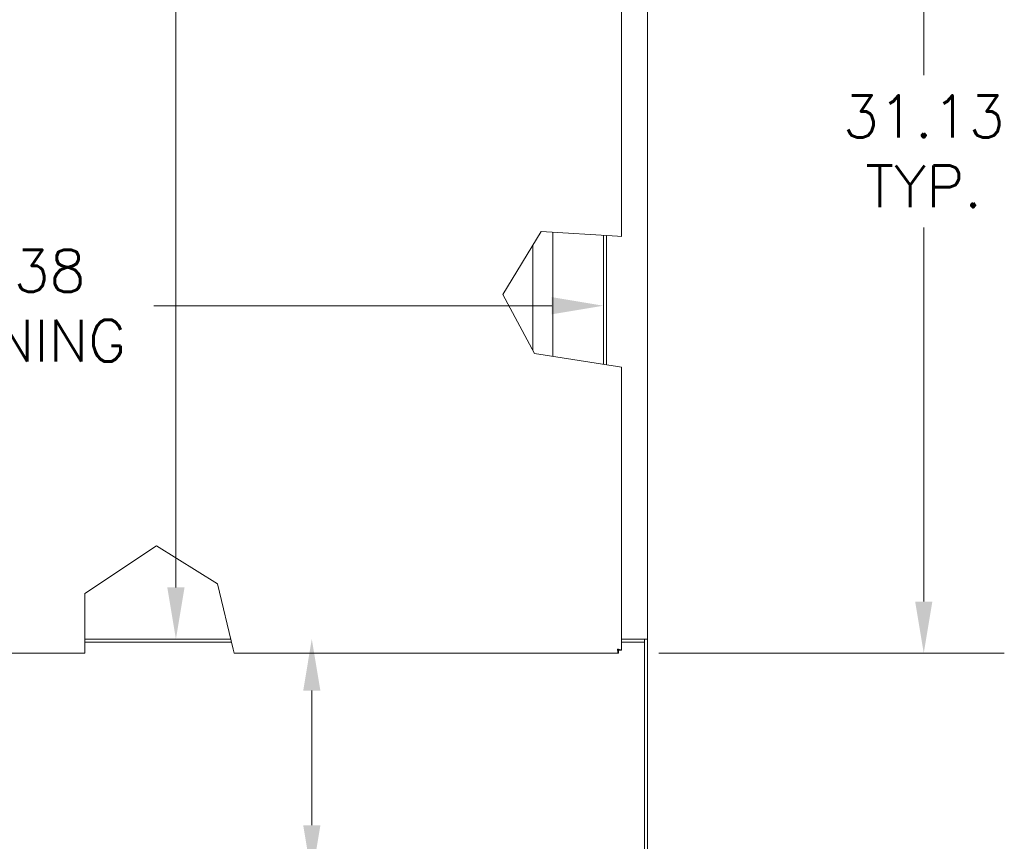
# Model space of a CAD drawing. Header units: inches. Extents: x 10 to 331, y 10 to 212.
# Tile 34 of 145: x 43 to 73, y 80 to 105. Entities that reach past the tile are written whole.
import ezdxf

# ---------------------------------------------------------------- set-up
doc = ezdxf.new("R2010")
doc.units = ezdxf.units.IN
doc.header["$LTSCALE"] = 20
doc.header["$MEASUREMENT"] = 0
doc.layers.add('Dimension (ANSI)', color=7, linetype='Continuous', lineweight=5)
doc.layers.add('Visible (ANSI)', color=7, linetype='Continuous', lineweight=5)
doc.styles.add('ROMANS', font='romans.shx')
doc.dimstyles.new('Default (ANSI)', dxfattribs={"dimscale": 20, "dimtxt": 0.065, "dimasz": 0.08, "dimexe": 0.125, "dimexo": 0.0625, "dimgap": 0.031496, "dimtad": 0, "dimtih": 1, "dimtoh": 1, "dimrnd": 1e-08, "dimzin": 0, "dimdsep": 46, "dimtxsty": 'ROMANS', "dimcen": 0.09, "dimdle": 0.393701, "dimclrd": 256, "dimclre": 256, "dimclrt": 256, "dimadec": 0, "dimazin": 0, "dimtfac": 1.538462, "dimtofl": 0, "dimtmove": 0, "dimatfit": 3, "dimfxl": 1, "dimtolj": 1, "dimtzin": 0, "dimlwd": -1, "dimlwe": -1, "dimarcsym": 0})

# ---------------------------------------------------------------- blocks, each defined once
blk = doc.blocks.new('*D8')
at = {"layer": 'Defpoints', "color": 0, "transparency": 16777216}
for p in [(33.256, 96.193), (60.631, 96.193), (60.631, 96.193)]:
    blk.add_point(p, dxfattribs=at)
at = {"layer": 'Dimension (ANSI)', "transparency": 16777216}
for p, q in [((34.856, 96.193), (37.433, 96.193)), ((59.031, 96.193), (46.678, 96.193))]:
    blk.add_line(p, q, dxfattribs=at)
for points in [[(34.856, 96.46), (34.856, 95.927), (33.256, 96.193)], [(59.031, 96.46), (59.031, 95.927), (60.631, 96.193)]]:
    blk.add_solid(points, dxfattribs=at)
at = {"layer": 'Dimension (ANSI)', "transparency": 16777216, "insert": (42.056, 96.193), "char_height": 1.3, "attachment_point": 5, "style": 'ROMANS'}
blk.add_mtext('\\A1;27.38\\POPENING', dxfattribs=at)
blk = doc.blocks.new('*D14')
at = {"layer": 'Defpoints', "color": 0, "transparency": 16777216}
for p in [(46.843, 85.856), (51.584, 85.856), (46.845, 78.481)]:
    blk.add_point(p, dxfattribs=at)
at = {"layer": 'Dimension (ANSI)', "transparency": 16777216}
for p, q in [((51.584, 84.256), (51.584, 80.081)), ((51.584, 78.481), (51.584, 75.185)), ((51.584, 75.185), (49.984, 75.185))]:
    blk.add_line(p, q, dxfattribs=at)
for points in [[(51.318, 84.256), (51.851, 84.256), (51.584, 85.856)], [(51.318, 80.081), (51.851, 80.081), (51.584, 78.481)]]:
    blk.add_solid(points, dxfattribs=at)
at = {"layer": 'Dimension (ANSI)', "transparency": 16777216, "insert": (47.374, 75.185), "char_height": 1.3, "attachment_point": 5, "style": 'ROMANS'}
blk.add_mtext('\\A1;7.38\\PTYP.', dxfattribs=at)
blk = doc.blocks.new('*D20')
at = {"layer": 'Defpoints', "color": 0, "transparency": 16777216}
for p in [(58.756, 116.543), (70.573, 116.543), (61.099, 85.418)]:
    blk.add_point(p, dxfattribs=at)
at = {"layer": 'Dimension (ANSI)', "transparency": 16777216}
for p, q in [((60.006, 116.543), (73.073, 116.543)), ((70.573, 114.943), (70.573, 103.344)), ((70.573, 87.018), (70.573, 98.617)), ((62.349, 85.418), (73.073, 85.418))]:
    blk.add_line(p, q, dxfattribs=at)
for points in [[(70.306, 114.943), (70.84, 114.943), (70.573, 116.543)], [(70.306, 87.018), (70.84, 87.018), (70.573, 85.418)]]:
    blk.add_solid(points, dxfattribs=at)
at = {"layer": 'Dimension (ANSI)', "transparency": 16777216, "insert": (70.573, 100.981), "char_height": 1.3, "attachment_point": 5, "style": 'ROMANS'}
blk.add_mtext('\\A1;31.13\\PTYP.', dxfattribs=at)
blk = doc.blocks.new('*D37')
at = {"layer": 'Defpoints', "color": 0, "transparency": 16777216}
for p in [(49.243, 147.231), (46.944, 85.856), (47.368, 85.856)]:
    blk.add_point(p, dxfattribs=at)
at = {"layer": 'Dimension (ANSI)', "transparency": 16777216}
for p, q in [((47.368, 145.631), (47.368, 118.906)), ((47.368, 87.456), (47.368, 114.18))]:
    blk.add_line(p, q, dxfattribs=at)
for points in [[(47.101, 145.631), (47.635, 145.631), (47.368, 147.231)], [(47.101, 87.456), (47.635, 87.456), (47.368, 85.856)]]:
    blk.add_solid(points, dxfattribs=at)
at = {"layer": 'Dimension (ANSI)', "transparency": 16777216, "insert": (47.368, 116.543), "char_height": 1.3, "attachment_point": 5, "style": 'ROMANS'}
blk.add_mtext('\\A1;61.37\\POPENING', dxfattribs=at)

msp = doc.modelspace()

# ---------------------------------------------------------------- linework, layer by layer
at = {"layer": 'Visible (ANSI)'}
for p, q in [((61.193, 147.574), (61.193, 98.341)), ((62.006, 147.231), (62.006, 85.856)), ((57.513, 96.541), (58.704, 98.491)), ((58.704, 98.491), (61.068, 98.349)), ((59.069, 94.618), (59.069, 98.469)), ((60.631, 94.373), (60.631, 98.375)), ((60.725, 94.359), (60.725, 98.369)), ((61.193, 98.341), (61.068, 98.349)), ((58.443, 98.063), (58.443, 94.814)), ((58.5, 94.707), (57.513, 96.541)), ((61.068, 94.305), (58.5, 94.707)), ((61.068, 94.305), (61.193, 94.285)), ((61.193, 94.285), (61.193, 85.513)), ((44.545, 87.271), (46.77, 88.75)), ((46.77, 88.75), (48.658, 87.571)), ((48.658, 87.571), (49.142, 85.543)), ((44.545, 85.543), (44.545, 87.271)), ((49.067, 85.856), (44.545, 85.856)), ((61.881, 85.856), (61.193, 85.856)), ((61.194, 85.762), (61.194, 85.856)), ((61.881, 85.856), (62.006, 85.856)), ((61.913, 85.855), (61.913, 85.856)), ((62.006, 85.855), (61.913, 85.855)), ((61.913, 85.762), (61.913, 85.855)), ((62.006, 85.856), (62.006, 85.855)), ((62.006, 78.574), (62.006, 85.855)), ((49.09, 85.762), (44.545, 85.762)), ((61.193, 85.762), (61.913, 85.762)), ((61.913, 85.762), (61.913, 78.606)), ((44.545, 85.418), (32.788, 85.418)), ((44.545, 85.543), (44.545, 85.418)), ((49.172, 85.418), (49.142, 85.543)), ((61.099, 85.418), (49.172, 85.418)), ((61.099, 85.512), (61.099, 85.418)), ((61.1, 85.513), (61.193, 85.513))]:
    msp.add_line(p, q, dxfattribs=at)
for points, knots in [([(61.068, 85.543), (61.075, 85.499), (61.082, 85.456), (61.089, 85.435), (61.092, 85.424), (61.095, 85.418), (61.099, 85.418)], [0, 0, 0, 0, 1.04908, 1.04908, 1.04908, 1.570796, 1.570796, 1.570796, 1.570796]), ([(61.193, 85.513), (61.193, 85.519), (61.168, 85.526), (61.131, 85.533), (61.112, 85.536), (61.09, 85.54), (61.068, 85.543)], [0, 0, 0, 0, 1.04908, 1.04908, 1.04908, 1.570796, 1.570796, 1.570796, 1.570796]), ([(61.068, 85.543), (61.084, 85.533), (61.098, 85.524), (61.099, 85.514), (61.099, 85.514), (61.1, 85.513), (61.1, 85.513)], [0, 0, 0, 0, 1.483475, 1.483475, 1.483475, 1.570796, 1.570796, 1.570796, 1.570796]), ([(61.068, 85.543), (61.078, 85.528), (61.088, 85.513), (61.097, 85.512), (61.098, 85.512), (61.098, 85.512), (61.099, 85.512)], [0, 0, 0, 0, 1.483475, 1.483475, 1.483475, 1.570796, 1.570796, 1.570796, 1.570796])]:
    msp.add_open_spline(points, degree=3, knots=knots, dxfattribs=at)

# ---------------------------------------------------------------- dimensions: what is measured, and where the dimension line sits
at = {"layer": 'Dimension (ANSI)'}
for base, p1, p2, angle, text, override, picture, middle in [((47.368107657, 85.855596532), (49.243162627, 147.230596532), (46.943817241, 85.855596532), 270, '<>\\POPENING', {"dimdec": 2, "dimse1": 1, "dimse2": 1, "dimtp": 0, "dimtm": 0, "dimtdec": 2, "dimatfit": 1}, '*D37', (47.368107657, 116.543096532)), ((70.573151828, 116.543096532), (61.098829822, 85.418096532), (58.755736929, 116.543096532), 90, '<>\\PTYP.', {"dimdec": 2, "dimtp": 0, "dimtm": 0, "dimtdec": 2, "dimatfit": 1}, '*D20', (70.573151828, 100.980596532)), ((60.631317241, 96.193389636), (33.256317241, 96.193389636), (60.631317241, 96.193389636), 180, '<>\\POPENING', {"dimtih": 0, "dimtoh": 0, "dimdec": 2, "dimse1": 1, "dimse2": 1, "dimtp": 0, "dimtm": 0, "dimtdec": 2, "dimatfit": 1}, '*D8', (42.055639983, 96.193389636)), ((51.584406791, 85.855596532), (46.845337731, 78.480596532), (46.842971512, 85.855596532), 90, '<>\\PTYP.', {"dimdec": 2, "dimse1": 1, "dimse2": 1, "dimtp": 0, "dimtm": 0, "dimtdec": 2, "dimatfit": 2}, '*D14', (47.373533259, 75.185093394))]:
    dim = msp.add_linear_dim(base=base, p1=p1, p2=p2, angle=angle, text=text, dimstyle='Default (ANSI)', override=override, dxfattribs=at)
    dim.commit()
    dim.dimension.update_dxf_attribs({"geometry": picture, "text_midpoint": middle, "dimtype": 160})

doc.saveas('drawing.dxf')
